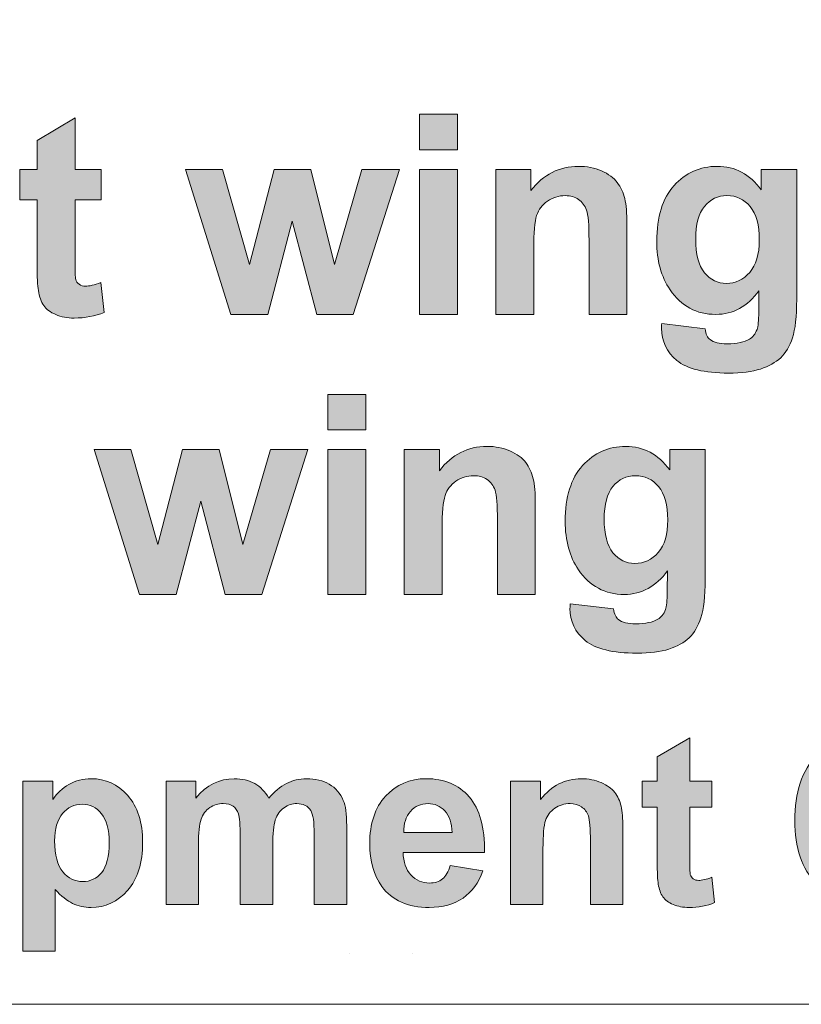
# Model space of a CAD drawing. Header units: millimetres. Extents: x 7 to 595, y -296 to -6.
# Tile 14 of 131: x 38 to 52, y -152 to -134. Entities that reach past the tile are written whole.
import ezdxf

# ---------------------------------------------------------------- set-up
doc = ezdxf.new("R2010")
doc.units = ezdxf.units.MM
doc.header["$MEASUREMENT"] = 0
doc.layers.add('Layer 1', color=7, linetype='Continuous', lineweight=0)

# ---------------------------------------------------------------- blocks, each defined once
blk = doc.blocks.new('Block_8')
at = {"layer": 'Layer 1', "true_color": 0x2c2a29, "transparency": 33554687}
h = blk.add_hatch(color=250, dxfattribs=at)
edge = h.paths.add_edge_path()
edge.add_spline(control_points=[(54.099, -149.107), (54.099, -149.107), (54.691, -149.289), (54.691, -149.289), (54.6, -149.623), (54.449, -149.87), (54.237, -150.033), (54.025, -150.194), (53.757, -150.275), (53.432, -150.275), (53.029, -150.275), (52.698, -150.138), (52.438, -149.863), (52.18, -149.587), (52.05, -149.211), (52.05, -148.734), (52.05, -148.229), (52.18, -147.837), (52.441, -147.558), (52.701, -147.278), (53.044, -147.138), (53.469, -147.138), (53.84, -147.138), (54.141, -147.249), (54.372, -147.468), (54.511, -147.598), (54.614, -147.784), (54.683, -148.027), (54.683, -148.027), (54.077, -148.171), (54.077, -148.171), (54.041, -148.015), (53.967, -147.891), (53.853, -147.8), (53.739, -147.709), (53.601, -147.663), (53.438, -147.663), (53.213, -147.663), (53.03, -147.744), (52.891, -147.905), (52.75, -148.066), (52.68, -148.327), (52.68, -148.689), (52.68, -149.071), (52.75, -149.344), (52.887, -149.506), (53.025, -149.669), (53.205, -149.75), (53.426, -149.75), (53.589, -149.75), (53.729, -149.699), (53.846, -149.595), (53.963, -149.491), (54.048, -149.329), (54.099, -149.107)], knot_values=[0, 0, 0, 0, 1, 1, 1, 2, 2, 2, 3, 3, 3, 4, 4, 4, 5, 5, 5, 6, 6, 6, 7, 7, 7, 8, 8, 8, 9, 9, 9, 10, 10, 10, 11, 11, 11, 12, 12, 12, 13, 13, 13, 14, 14, 14, 15, 15, 15, 16, 16, 16, 17, 17, 17, 18, 18, 18, 18], degree=3, periodic=0)
h = blk.add_hatch(color=250, dxfattribs=at)
edge = h.paths.add_edge_path()
edge.add_spline(control_points=[(50.573, -148.027), (50.573, -148.027), (50.573, -148.489), (50.573, -148.489), (50.573, -148.489), (50.175, -148.489), (50.175, -148.489), (50.175, -148.489), (50.175, -149.379), (50.175, -149.379), (50.175, -149.559), (50.179, -149.664), (50.186, -149.694), (50.194, -149.724), (50.211, -149.748), (50.239, -149.768), (50.265, -149.787), (50.298, -149.797), (50.337, -149.797), (50.391, -149.797), (50.469, -149.779), (50.571, -149.741), (50.571, -149.741), (50.62, -150.193), (50.62, -150.193), (50.485, -150.251), (50.332, -150.28), (50.162, -150.28), (50.057, -150.28), (49.963, -150.262), (49.879, -150.227), (49.795, -150.191), (49.734, -150.146), (49.695, -150.09), (49.656, -150.033), (49.629, -149.958), (49.613, -149.862), (49.601, -149.794), (49.595, -149.657), (49.595, -149.451), (49.595, -149.451), (49.595, -148.489), (49.595, -148.489), (49.595, -148.489), (49.328, -148.489), (49.328, -148.489), (49.328, -148.489), (49.328, -148.027), (49.328, -148.027), (49.328, -148.027), (49.595, -148.027), (49.595, -148.027), (49.595, -148.027), (49.595, -147.591), (49.595, -147.591), (49.595, -147.591), (50.175, -147.249), (50.175, -147.249), (50.175, -147.249), (50.175, -148.027), (50.175, -148.027), (50.175, -148.027), (50.573, -148.027), (50.573, -148.027)], knot_values=[0, 0, 0, 0, 1, 1, 1, 2, 2, 2, 3, 3, 3, 4, 4, 4, 5, 5, 5, 6, 6, 6, 7, 7, 7, 8, 8, 8, 9, 9, 9, 10, 10, 10, 11, 11, 11, 12, 12, 12, 13, 13, 13, 14, 14, 14, 15, 15, 15, 16, 16, 16, 17, 17, 17, 18, 18, 18, 19, 19, 19, 20, 20, 20, 21, 21, 21, 21], degree=3, periodic=0)
h = blk.add_hatch(color=250, dxfattribs=at)
edge = h.paths.add_edge_path()
edge.add_spline(control_points=[(38.834, -149.092), (38.834, -149.34), (38.883, -149.523), (38.981, -149.641), (39.078, -149.759), (39.197, -149.818), (39.337, -149.818), (39.472, -149.818), (39.584, -149.764), (39.674, -149.655), (39.763, -149.547), (39.808, -149.369), (39.808, -149.121), (39.808, -148.89), (39.762, -148.718), (39.669, -148.606), (39.578, -148.494), (39.463, -148.438), (39.327, -148.438), (39.185, -148.438), (39.068, -148.493), (38.975, -148.603), (38.881, -148.713), (38.834, -148.876), (38.834, -149.092)], knot_values=[0, 0, 0, 0, 1, 1, 1, 2, 2, 2, 3, 3, 3, 4, 4, 4, 5, 5, 5, 6, 6, 6, 7, 7, 7, 8, 8, 8, 8], degree=3, periodic=0)
edge = h.paths.add_edge_path()
edge.add_spline(control_points=[(38.263, -148.027), (38.263, -148.027), (38.804, -148.027), (38.804, -148.027), (38.804, -148.027), (38.804, -148.35), (38.804, -148.35), (38.875, -148.24), (38.97, -148.151), (39.09, -148.083), (39.209, -148.015), (39.343, -147.981), (39.489, -147.981), (39.744, -147.981), (39.96, -148.081), (40.138, -148.281), (40.316, -148.481), (40.405, -148.761), (40.405, -149.118), (40.405, -149.485), (40.315, -149.77), (40.136, -149.974), (39.957, -150.178), (39.739, -150.28), (39.484, -150.28), (39.363, -150.28), (39.253, -150.256), (39.154, -150.207), (39.056, -150.159), (38.951, -150.076), (38.843, -149.959), (38.843, -149.959), (38.843, -151.059), (38.843, -151.059), (38.843, -151.059), (38.263, -151.059), (38.263, -151.059), (38.263, -151.059), (38.263, -148.027), (38.263, -148.027), (38.263, -148.027), (38.263, -148.027), (38.263, -148.027)], knot_values=[0, 0, 0, 0, 1, 1, 1, 2, 2, 2, 3, 3, 3, 4, 4, 4, 5, 5, 5, 6, 6, 6, 7, 7, 7, 8, 8, 8, 9, 9, 9, 10, 10, 10, 11, 11, 11, 12, 12, 12, 13, 13, 13, 14, 14, 14, 14], degree=3, periodic=0)
h = blk.add_hatch(color=250, dxfattribs=at)
edge = h.paths.add_edge_path()
edge.add_spline(control_points=[(40.823, -148.027), (40.823, -148.027), (41.356, -148.027), (41.356, -148.027), (41.356, -148.027), (41.356, -148.327), (41.356, -148.327), (41.548, -148.097), (41.776, -147.981), (42.04, -147.981), (42.18, -147.981), (42.303, -148.01), (42.406, -148.068), (42.509, -148.126), (42.594, -148.213), (42.66, -148.33), (42.756, -148.213), (42.861, -148.126), (42.972, -148.068), (43.084, -148.01), (43.203, -147.981), (43.33, -147.981), (43.491, -147.981), (43.627, -148.013), (43.739, -148.079), (43.851, -148.145), (43.934, -148.241), (43.989, -148.368), (44.029, -148.461), (44.049, -148.612), (44.049, -148.822), (44.049, -148.822), (44.049, -150.225), (44.049, -150.225), (44.049, -150.225), (43.469, -150.225), (43.469, -150.225), (43.469, -150.225), (43.469, -148.971), (43.469, -148.971), (43.469, -148.753), (43.449, -148.612), (43.409, -148.55), (43.355, -148.467), (43.272, -148.425), (43.161, -148.425), (43.079, -148.425), (43.002, -148.45), (42.93, -148.499), (42.859, -148.55), (42.807, -148.622), (42.775, -148.717), (42.744, -148.813), (42.728, -148.964), (42.728, -149.171), (42.728, -149.171), (42.728, -150.225), (42.728, -150.225), (42.728, -150.225), (42.148, -150.225), (42.148, -150.225), (42.148, -150.225), (42.148, -149.022), (42.148, -149.022), (42.148, -148.809), (42.137, -148.671), (42.117, -148.61), (42.097, -148.547), (42.065, -148.501), (42.021, -148.471), (41.978, -148.44), (41.919, -148.425), (41.845, -148.425), (41.755, -148.425), (41.675, -148.449), (41.603, -148.497), (41.531, -148.546), (41.481, -148.615), (41.45, -148.706), (41.418, -148.797), (41.403, -148.948), (41.403, -149.158), (41.403, -149.158), (41.403, -150.225), (41.403, -150.225), (41.403, -150.225), (40.823, -150.225), (40.823, -150.225), (40.823, -150.225), (40.823, -148.027), (40.823, -148.027)], knot_values=[0, 0, 0, 0, 1, 1, 1, 2, 2, 2, 3, 3, 3, 4, 4, 4, 5, 5, 5, 6, 6, 6, 7, 7, 7, 8, 8, 8, 9, 9, 9, 10, 10, 10, 11, 11, 11, 12, 12, 12, 13, 13, 13, 14, 14, 14, 15, 15, 15, 16, 16, 16, 17, 17, 17, 18, 18, 18, 19, 19, 19, 20, 20, 20, 21, 21, 21, 22, 22, 22, 23, 23, 23, 24, 24, 24, 25, 25, 25, 26, 26, 26, 27, 27, 27, 28, 28, 28, 29, 29, 29, 30, 30, 30, 30], degree=3, periodic=0)
h = blk.add_hatch(color=250, dxfattribs=at)
edge = h.paths.add_edge_path()
edge.add_spline(control_points=[(45.933, -148.942), (45.929, -148.773), (45.886, -148.645), (45.803, -148.557), (45.721, -148.469), (45.621, -148.425), (45.502, -148.425), (45.376, -148.425), (45.271, -148.472), (45.189, -148.564), (45.106, -148.657), (45.066, -148.783), (45.068, -148.942), (45.068, -148.942), (45.933, -148.942), (45.933, -148.942)], knot_values=[0, 0, 0, 0, 1, 1, 1, 2, 2, 2, 3, 3, 3, 4, 4, 4, 5, 5, 5, 5], degree=3, periodic=0)
edge = h.paths.add_edge_path()
edge.add_spline(control_points=[(45.899, -149.53), (45.899, -149.53), (46.479, -149.628), (46.479, -149.628), (46.405, -149.84), (46.287, -150.002), (46.127, -150.113), (45.966, -150.224), (45.765, -150.28), (45.525, -150.28), (45.143, -150.28), (44.86, -150.155), (44.677, -149.905), (44.533, -149.705), (44.46, -149.452), (44.46, -149.146), (44.46, -148.782), (44.555, -148.497), (44.745, -148.291), (44.935, -148.084), (45.176, -147.981), (45.466, -147.981), (45.792, -147.981), (46.05, -148.089), (46.239, -148.305), (46.427, -148.521), (46.517, -148.852), (46.509, -149.297), (46.509, -149.297), (45.057, -149.297), (45.057, -149.297), (45.061, -149.47), (45.108, -149.604), (45.197, -149.7), (45.286, -149.796), (45.398, -149.844), (45.53, -149.844), (45.621, -149.844), (45.698, -149.819), (45.759, -149.769), (45.821, -149.72), (45.868, -149.64), (45.899, -149.53), (45.899, -149.53), (45.899, -149.53), (45.899, -149.53)], knot_values=[0, 0, 0, 0, 1, 1, 1, 2, 2, 2, 3, 3, 3, 4, 4, 4, 5, 5, 5, 6, 6, 6, 7, 7, 7, 8, 8, 8, 9, 9, 9, 10, 10, 10, 11, 11, 11, 12, 12, 12, 13, 13, 13, 14, 14, 14, 15, 15, 15, 15], degree=3, periodic=0)
h = blk.add_hatch(color=250, dxfattribs=at)
edge = h.paths.add_edge_path()
edge.add_spline(control_points=[(48.982, -150.225), (48.982, -150.225), (48.402, -150.225), (48.402, -150.225), (48.402, -150.225), (48.402, -149.105), (48.402, -149.105), (48.402, -148.868), (48.389, -148.715), (48.365, -148.646), (48.339, -148.576), (48.299, -148.522), (48.243, -148.483), (48.186, -148.444), (48.118, -148.425), (48.039, -148.425), (47.938, -148.425), (47.847, -148.453), (47.766, -148.508), (47.685, -148.563), (47.63, -148.636), (47.6, -148.727), (47.57, -148.818), (47.555, -148.986), (47.555, -149.231), (47.555, -149.231), (47.555, -150.225), (47.555, -150.225), (47.555, -150.225), (46.975, -150.225), (46.975, -150.225), (46.975, -150.225), (46.975, -148.027), (46.975, -148.027), (46.975, -148.027), (47.513, -148.027), (47.513, -148.027), (47.513, -148.027), (47.513, -148.35), (47.513, -148.35), (47.706, -148.104), (47.948, -147.981), (48.24, -147.981), (48.369, -147.981), (48.487, -148.004), (48.593, -148.05), (48.7, -148.097), (48.781, -148.155), (48.835, -148.226), (48.89, -148.298), (48.928, -148.38), (48.95, -148.471), (48.971, -148.562), (48.982, -148.691), (48.982, -148.861), (48.982, -148.861), (48.982, -150.225), (48.982, -150.225)], knot_values=[0, 0, 0, 0, 1, 1, 1, 2, 2, 2, 3, 3, 3, 4, 4, 4, 5, 5, 5, 6, 6, 6, 7, 7, 7, 8, 8, 8, 9, 9, 9, 10, 10, 10, 11, 11, 11, 12, 12, 12, 13, 13, 13, 14, 14, 14, 15, 15, 15, 16, 16, 16, 17, 17, 17, 18, 18, 18, 19, 19, 19, 19], degree=3, periodic=0)
at = {"layer": 'Layer 1', "color": 242, "lineweight": 9, "true_color": 0xe32227}
for p, q in [((44.098, -151.098), (44.098, -151.098)), ((45.228, -151.098), (45.228, -151.098))]:
    blk.add_line(p, q, dxfattribs=at)
at = {"layer": 'Layer 1'}
for points, knots in [([(54.099, -149.107), (54.099, -149.107), (54.691, -149.289), (54.691, -149.289), (54.6, -149.623), (54.449, -149.87), (54.237, -150.033), (54.025, -150.194), (53.757, -150.275), (53.432, -150.275), (53.029, -150.275), (52.698, -150.138), (52.438, -149.863), (52.18, -149.587), (52.05, -149.211), (52.05, -148.734), (52.05, -148.229), (52.18, -147.837), (52.441, -147.558), (52.701, -147.278), (53.044, -147.138), (53.469, -147.138), (53.84, -147.138), (54.141, -147.249), (54.372, -147.468), (54.511, -147.598), (54.614, -147.784), (54.683, -148.027), (54.683, -148.027), (54.077, -148.171), (54.077, -148.171), (54.041, -148.015), (53.967, -147.891), (53.853, -147.8), (53.739, -147.709), (53.601, -147.663), (53.438, -147.663), (53.213, -147.663), (53.03, -147.744), (52.891, -147.905), (52.75, -148.066), (52.68, -148.327), (52.68, -148.689), (52.68, -149.071), (52.75, -149.344), (52.887, -149.506), (53.025, -149.669), (53.205, -149.75), (53.426, -149.75), (53.589, -149.75), (53.729, -149.699), (53.846, -149.595), (53.963, -149.491), (54.048, -149.329), (54.099, -149.107)], [0, 0, 0, 0, 1, 1, 1, 2, 2, 2, 3, 3, 3, 4, 4, 4, 5, 5, 5, 6, 6, 6, 7, 7, 7, 8, 8, 8, 9, 9, 9, 10, 10, 10, 11, 11, 11, 12, 12, 12, 13, 13, 13, 14, 14, 14, 15, 15, 15, 16, 16, 16, 17, 17, 17, 18, 18, 18, 18]), ([(50.573, -148.027), (50.573, -148.027), (50.573, -148.489), (50.573, -148.489), (50.573, -148.489), (50.175, -148.489), (50.175, -148.489), (50.175, -148.489), (50.175, -149.379), (50.175, -149.379), (50.175, -149.559), (50.179, -149.664), (50.186, -149.694), (50.194, -149.724), (50.211, -149.748), (50.239, -149.768), (50.265, -149.787), (50.298, -149.797), (50.337, -149.797), (50.391, -149.797), (50.469, -149.779), (50.571, -149.741), (50.571, -149.741), (50.62, -150.193), (50.62, -150.193), (50.485, -150.251), (50.332, -150.28), (50.162, -150.28), (50.057, -150.28), (49.963, -150.262), (49.879, -150.227), (49.795, -150.191), (49.734, -150.146), (49.695, -150.09), (49.656, -150.033), (49.629, -149.958), (49.613, -149.862), (49.601, -149.794), (49.595, -149.657), (49.595, -149.451), (49.595, -149.451), (49.595, -148.489), (49.595, -148.489), (49.595, -148.489), (49.328, -148.489), (49.328, -148.489), (49.328, -148.489), (49.328, -148.027), (49.328, -148.027), (49.328, -148.027), (49.595, -148.027), (49.595, -148.027), (49.595, -148.027), (49.595, -147.591), (49.595, -147.591), (49.595, -147.591), (50.175, -147.249), (50.175, -147.249), (50.175, -147.249), (50.175, -148.027), (50.175, -148.027), (50.175, -148.027), (50.573, -148.027), (50.573, -148.027)], [0, 0, 0, 0, 1, 1, 1, 2, 2, 2, 3, 3, 3, 4, 4, 4, 5, 5, 5, 6, 6, 6, 7, 7, 7, 8, 8, 8, 9, 9, 9, 10, 10, 10, 11, 11, 11, 12, 12, 12, 13, 13, 13, 14, 14, 14, 15, 15, 15, 16, 16, 16, 17, 17, 17, 18, 18, 18, 19, 19, 19, 20, 20, 20, 21, 21, 21, 21]), ([(38.263, -148.027), (38.263, -148.027), (38.804, -148.027), (38.804, -148.027), (38.804, -148.027), (38.804, -148.35), (38.804, -148.35), (38.875, -148.24), (38.97, -148.151), (39.09, -148.083), (39.209, -148.015), (39.343, -147.981), (39.489, -147.981), (39.744, -147.981), (39.96, -148.081), (40.138, -148.281), (40.316, -148.481), (40.405, -148.761), (40.405, -149.118), (40.405, -149.485), (40.315, -149.77), (40.136, -149.974), (39.957, -150.178), (39.739, -150.28), (39.484, -150.28), (39.363, -150.28), (39.253, -150.256), (39.154, -150.207), (39.056, -150.159), (38.951, -150.076), (38.843, -149.959), (38.843, -149.959), (38.843, -151.059), (38.843, -151.059), (38.843, -151.059), (38.263, -151.059), (38.263, -151.059), (38.263, -151.059), (38.263, -148.027), (38.263, -148.027), (38.263, -148.027), (38.263, -148.027), (38.263, -148.027)], [0, 0, 0, 0, 1, 1, 1, 2, 2, 2, 3, 3, 3, 4, 4, 4, 5, 5, 5, 6, 6, 6, 7, 7, 7, 8, 8, 8, 9, 9, 9, 10, 10, 10, 11, 11, 11, 12, 12, 12, 13, 13, 13, 14, 14, 14, 14]), ([(40.823, -148.027), (40.823, -148.027), (41.356, -148.027), (41.356, -148.027), (41.356, -148.027), (41.356, -148.327), (41.356, -148.327), (41.548, -148.097), (41.776, -147.981), (42.04, -147.981), (42.18, -147.981), (42.303, -148.01), (42.406, -148.068), (42.509, -148.126), (42.594, -148.213), (42.66, -148.33), (42.756, -148.213), (42.861, -148.126), (42.972, -148.068), (43.084, -148.01), (43.203, -147.981), (43.33, -147.981), (43.491, -147.981), (43.627, -148.013), (43.739, -148.079), (43.851, -148.145), (43.934, -148.241), (43.989, -148.368), (44.029, -148.461), (44.049, -148.612), (44.049, -148.822), (44.049, -148.822), (44.049, -150.225), (44.049, -150.225), (44.049, -150.225), (43.469, -150.225), (43.469, -150.225), (43.469, -150.225), (43.469, -148.971), (43.469, -148.971), (43.469, -148.753), (43.449, -148.612), (43.409, -148.55), (43.355, -148.467), (43.272, -148.425), (43.161, -148.425), (43.079, -148.425), (43.002, -148.45), (42.93, -148.499), (42.859, -148.55), (42.807, -148.622), (42.775, -148.717), (42.744, -148.813), (42.728, -148.964), (42.728, -149.171), (42.728, -149.171), (42.728, -150.225), (42.728, -150.225), (42.728, -150.225), (42.148, -150.225), (42.148, -150.225), (42.148, -150.225), (42.148, -149.022), (42.148, -149.022), (42.148, -148.809), (42.137, -148.671), (42.117, -148.61), (42.097, -148.547), (42.065, -148.501), (42.021, -148.471), (41.978, -148.44), (41.919, -148.425), (41.845, -148.425), (41.755, -148.425), (41.675, -148.449), (41.603, -148.497), (41.531, -148.546), (41.481, -148.615), (41.45, -148.706), (41.418, -148.797), (41.403, -148.948), (41.403, -149.158), (41.403, -149.158), (41.403, -150.225), (41.403, -150.225), (41.403, -150.225), (40.823, -150.225), (40.823, -150.225), (40.823, -150.225), (40.823, -148.027), (40.823, -148.027)], [0, 0, 0, 0, 1, 1, 1, 2, 2, 2, 3, 3, 3, 4, 4, 4, 5, 5, 5, 6, 6, 6, 7, 7, 7, 8, 8, 8, 9, 9, 9, 10, 10, 10, 11, 11, 11, 12, 12, 12, 13, 13, 13, 14, 14, 14, 15, 15, 15, 16, 16, 16, 17, 17, 17, 18, 18, 18, 19, 19, 19, 20, 20, 20, 21, 21, 21, 22, 22, 22, 23, 23, 23, 24, 24, 24, 25, 25, 25, 26, 26, 26, 27, 27, 27, 28, 28, 28, 29, 29, 29, 30, 30, 30, 30]), ([(45.899, -149.53), (45.899, -149.53), (46.479, -149.628), (46.479, -149.628), (46.405, -149.84), (46.287, -150.002), (46.127, -150.113), (45.966, -150.224), (45.765, -150.28), (45.525, -150.28), (45.143, -150.28), (44.86, -150.155), (44.677, -149.905), (44.533, -149.705), (44.46, -149.452), (44.46, -149.146), (44.46, -148.782), (44.555, -148.497), (44.745, -148.291), (44.935, -148.084), (45.176, -147.981), (45.466, -147.981), (45.792, -147.981), (46.05, -148.089), (46.239, -148.305), (46.427, -148.521), (46.517, -148.852), (46.509, -149.297), (46.509, -149.297), (45.057, -149.297), (45.057, -149.297), (45.061, -149.47), (45.108, -149.604), (45.197, -149.7), (45.286, -149.796), (45.398, -149.844), (45.53, -149.844), (45.621, -149.844), (45.698, -149.819), (45.759, -149.769), (45.821, -149.72), (45.868, -149.64), (45.899, -149.53), (45.899, -149.53), (45.899, -149.53), (45.899, -149.53)], [0, 0, 0, 0, 1, 1, 1, 2, 2, 2, 3, 3, 3, 4, 4, 4, 5, 5, 5, 6, 6, 6, 7, 7, 7, 8, 8, 8, 9, 9, 9, 10, 10, 10, 11, 11, 11, 12, 12, 12, 13, 13, 13, 14, 14, 14, 15, 15, 15, 15]), ([(48.982, -150.225), (48.982, -150.225), (48.402, -150.225), (48.402, -150.225), (48.402, -150.225), (48.402, -149.105), (48.402, -149.105), (48.402, -148.868), (48.389, -148.715), (48.365, -148.646), (48.339, -148.576), (48.299, -148.522), (48.243, -148.483), (48.186, -148.444), (48.118, -148.425), (48.039, -148.425), (47.938, -148.425), (47.847, -148.453), (47.766, -148.508), (47.685, -148.563), (47.63, -148.636), (47.6, -148.727), (47.57, -148.818), (47.555, -148.986), (47.555, -149.231), (47.555, -149.231), (47.555, -150.225), (47.555, -150.225), (47.555, -150.225), (46.975, -150.225), (46.975, -150.225), (46.975, -150.225), (46.975, -148.027), (46.975, -148.027), (46.975, -148.027), (47.513, -148.027), (47.513, -148.027), (47.513, -148.027), (47.513, -148.35), (47.513, -148.35), (47.706, -148.104), (47.948, -147.981), (48.24, -147.981), (48.369, -147.981), (48.487, -148.004), (48.593, -148.05), (48.7, -148.097), (48.781, -148.155), (48.835, -148.226), (48.89, -148.298), (48.928, -148.38), (48.95, -148.471), (48.971, -148.562), (48.982, -148.691), (48.982, -148.861), (48.982, -148.861), (48.982, -150.225), (48.982, -150.225)], [0, 0, 0, 0, 1, 1, 1, 2, 2, 2, 3, 3, 3, 4, 4, 4, 5, 5, 5, 6, 6, 6, 7, 7, 7, 8, 8, 8, 9, 9, 9, 10, 10, 10, 11, 11, 11, 12, 12, 12, 13, 13, 13, 14, 14, 14, 15, 15, 15, 16, 16, 16, 17, 17, 17, 18, 18, 18, 19, 19, 19, 19]), ([(38.834, -149.092), (38.834, -149.34), (38.883, -149.523), (38.981, -149.641), (39.078, -149.759), (39.197, -149.818), (39.337, -149.818), (39.472, -149.818), (39.584, -149.764), (39.674, -149.655), (39.763, -149.547), (39.808, -149.369), (39.808, -149.121), (39.808, -148.89), (39.762, -148.718), (39.669, -148.606), (39.578, -148.494), (39.463, -148.438), (39.327, -148.438), (39.185, -148.438), (39.068, -148.493), (38.975, -148.603), (38.881, -148.713), (38.834, -148.876), (38.834, -149.092)], [0, 0, 0, 0, 1, 1, 1, 2, 2, 2, 3, 3, 3, 4, 4, 4, 5, 5, 5, 6, 6, 6, 7, 7, 7, 8, 8, 8, 8]), ([(45.933, -148.942), (45.929, -148.773), (45.886, -148.645), (45.803, -148.557), (45.721, -148.469), (45.621, -148.425), (45.502, -148.425), (45.376, -148.425), (45.271, -148.472), (45.189, -148.564), (45.106, -148.657), (45.066, -148.783), (45.068, -148.942), (45.068, -148.942), (45.933, -148.942), (45.933, -148.942)], [0, 0, 0, 0, 1, 1, 1, 2, 2, 2, 3, 3, 3, 4, 4, 4, 5, 5, 5, 5])]:
    blk.add_open_spline(points, degree=3, knots=knots, dxfattribs=at)
blk = doc.blocks.new('Block_7')
at = {"layer": 'Layer 1', "true_color": 0x2c2a29, "transparency": 33554687}
h = blk.add_hatch(color=250, dxfattribs=at)
edge = h.paths.add_edge_path()
edge.add_spline(control_points=[(39.662, -137.101), (39.662, -137.101), (39.662, -137.645), (39.662, -137.645), (39.662, -137.645), (39.198, -137.645), (39.198, -137.645), (39.198, -137.645), (39.198, -138.694), (39.198, -138.694), (39.198, -138.907), (39.202, -139.031), (39.211, -139.066), (39.22, -139.101), (39.24, -139.13), (39.272, -139.153), (39.303, -139.175), (39.341, -139.187), (39.386, -139.187), (39.45, -139.187), (39.54, -139.165), (39.66, -139.121), (39.66, -139.121), (39.716, -139.654), (39.716, -139.654), (39.559, -139.722), (39.382, -139.756), (39.182, -139.756), (39.061, -139.756), (38.951, -139.735), (38.853, -139.693), (38.755, -139.652), (38.684, -139.598), (38.638, -139.532), (38.592, -139.466), (38.561, -139.377), (38.543, -139.264), (38.529, -139.184), (38.521, -139.022), (38.521, -138.779), (38.521, -138.779), (38.521, -137.645), (38.521, -137.645), (38.521, -137.645), (38.21, -137.645), (38.21, -137.645), (38.21, -137.645), (38.21, -137.101), (38.21, -137.101), (38.21, -137.101), (38.521, -137.101), (38.521, -137.101), (38.521, -137.101), (38.521, -136.587), (38.521, -136.587), (38.521, -136.587), (39.198, -136.183), (39.198, -136.183), (39.198, -136.183), (39.198, -137.101), (39.198, -137.101), (39.198, -137.101), (39.662, -137.101), (39.662, -137.101)], knot_values=[0, 0, 0, 0, 1, 1, 1, 2, 2, 2, 3, 3, 3, 4, 4, 4, 5, 5, 5, 6, 6, 6, 7, 7, 7, 8, 8, 8, 9, 9, 9, 10, 10, 10, 11, 11, 11, 12, 12, 12, 13, 13, 13, 14, 14, 14, 15, 15, 15, 16, 16, 16, 17, 17, 17, 18, 18, 18, 19, 19, 19, 20, 20, 20, 21, 21, 21, 21], degree=3, periodic=0)
h = blk.add_hatch(color=250, dxfattribs=at)
edge = h.paths.add_edge_path()
edge.add_spline(control_points=[(45.35, -139.691), (45.35, -139.691), (45.35, -137.101), (45.35, -137.101), (45.35, -137.101), (46.027, -137.101), (46.027, -137.101), (46.027, -137.101), (46.027, -139.691), (46.027, -139.691), (46.027, -139.691), (45.35, -139.691), (45.35, -139.691)], knot_values=[0, 0, 0, 0, 1, 1, 1, 2, 2, 2, 3, 3, 3, 4, 4, 4, 4], degree=3, periodic=0)
edge = h.paths.add_edge_path()
edge.add_spline(control_points=[(45.35, -136.752), (45.35, -136.752), (45.35, -136.118), (45.35, -136.118), (45.35, -136.118), (46.027, -136.118), (46.027, -136.118), (46.027, -136.118), (46.027, -136.752), (46.027, -136.752), (46.027, -136.752), (45.35, -136.752), (45.35, -136.752), (45.35, -136.752), (45.35, -136.752), (45.35, -136.752)], knot_values=[0, 0, 0, 0, 1, 1, 1, 2, 2, 2, 3, 3, 3, 4, 4, 4, 5, 5, 5, 5], degree=3, periodic=0)
for points in [[(41.983, -139.691), (41.173, -137.101), (41.831, -137.101), (42.311, -138.799), (42.753, -137.101), (43.407, -137.101), (43.832, -138.799), (44.322, -137.101), (44.99, -137.101), (44.167, -139.691), (43.517, -139.691), (43.076, -138.025), (42.642, -139.691)], [(40.348, -144.691), (39.538, -142.101), (40.196, -142.101), (40.676, -143.799), (41.118, -142.101), (41.772, -142.101), (42.197, -143.799), (42.687, -142.101), (43.355, -142.101), (42.532, -144.691), (41.882, -144.691), (41.442, -143.025), (41.007, -144.691)]]:
    blk.add_hatch(color=250, dxfattribs=at).paths.add_polyline_path(points)
h = blk.add_hatch(color=250, dxfattribs=at)
edge = h.paths.add_edge_path()
edge.add_spline(control_points=[(49.053, -139.691), (49.053, -139.691), (48.377, -139.691), (48.377, -139.691), (48.377, -139.691), (48.377, -138.371), (48.377, -138.371), (48.377, -138.092), (48.362, -137.911), (48.333, -137.83), (48.303, -137.748), (48.256, -137.684), (48.191, -137.639), (48.125, -137.593), (48.046, -137.57), (47.953, -137.57), (47.835, -137.57), (47.729, -137.603), (47.635, -137.668), (47.54, -137.733), (47.476, -137.819), (47.441, -137.925), (47.406, -138.033), (47.389, -138.231), (47.389, -138.52), (47.389, -138.52), (47.389, -139.691), (47.389, -139.691), (47.389, -139.691), (46.712, -139.691), (46.712, -139.691), (46.712, -139.691), (46.712, -137.101), (46.712, -137.101), (46.712, -137.101), (47.339, -137.101), (47.339, -137.101), (47.339, -137.101), (47.339, -137.481), (47.339, -137.481), (47.564, -137.191), (47.846, -137.047), (48.188, -137.047), (48.338, -137.047), (48.475, -137.074), (48.6, -137.128), (48.725, -137.183), (48.819, -137.252), (48.882, -137.336), (48.946, -137.421), (48.991, -137.516), (49.015, -137.624), (49.041, -137.731), (49.053, -137.884), (49.053, -138.083), (49.053, -138.083), (49.053, -139.691), (49.053, -139.691)], knot_values=[0, 0, 0, 0, 1, 1, 1, 2, 2, 2, 3, 3, 3, 4, 4, 4, 5, 5, 5, 6, 6, 6, 7, 7, 7, 8, 8, 8, 9, 9, 9, 10, 10, 10, 11, 11, 11, 12, 12, 12, 13, 13, 13, 14, 14, 14, 15, 15, 15, 16, 16, 16, 17, 17, 17, 18, 18, 18, 19, 19, 19, 19], degree=3, periodic=0)
h = blk.add_hatch(color=250, dxfattribs=at)
edge = h.paths.add_edge_path()
edge.add_spline(control_points=[(50.282, -138.344), (50.282, -138.618), (50.335, -138.819), (50.439, -138.946), (50.545, -139.073), (50.675, -139.137), (50.829, -139.137), (50.993, -139.137), (51.133, -139.071), (51.247, -138.941), (51.361, -138.81), (51.418, -138.617), (51.418, -138.361), (51.418, -138.093), (51.364, -137.895), (51.254, -137.765), (51.146, -137.635), (51.007, -137.57), (50.84, -137.57), (50.678, -137.57), (50.545, -137.634), (50.439, -137.762), (50.335, -137.889), (50.282, -138.083), (50.282, -138.344)], knot_values=[0, 0, 0, 0, 1, 1, 1, 2, 2, 2, 3, 3, 3, 4, 4, 4, 5, 5, 5, 6, 6, 6, 7, 7, 7, 8, 8, 8, 8], degree=3, periodic=0)
edge = h.paths.add_edge_path()
edge.add_spline(control_points=[(49.675, -139.856), (49.675, -139.856), (50.45, -139.95), (50.45, -139.95), (50.463, -140.043), (50.493, -140.106), (50.539, -140.141), (50.604, -140.19), (50.705, -140.215), (50.843, -140.215), (51.02, -140.215), (51.153, -140.188), (51.242, -140.134), (51.301, -140.098), (51.346, -140.041), (51.377, -139.961), (51.397, -139.905), (51.408, -139.799), (51.408, -139.647), (51.408, -139.647), (51.411, -139.269), (51.411, -139.269), (51.207, -139.55), (50.95, -139.691), (50.641, -139.691), (50.297, -139.691), (50.024, -139.544), (49.823, -139.25), (49.665, -139.018), (49.586, -138.729), (49.586, -138.384), (49.586, -137.95), (49.689, -137.619), (49.896, -137.39), (50.103, -137.161), (50.36, -137.047), (50.668, -137.047), (50.985, -137.047), (51.247, -137.187), (51.453, -137.468), (51.453, -137.468), (51.453, -137.101), (51.453, -137.101), (51.453, -137.101), (52.085, -137.101), (52.085, -137.101), (52.085, -137.101), (52.085, -139.423), (52.085, -139.423), (52.085, -139.728), (52.06, -139.957), (52.01, -140.108), (51.96, -140.259), (51.891, -140.377), (51.8, -140.464), (51.71, -140.549), (51.59, -140.617), (51.439, -140.666), (51.289, -140.715), (51.099, -140.739), (50.869, -140.739), (50.434, -140.739), (50.127, -140.663), (49.945, -140.513), (49.763, -140.361), (49.672, -140.171), (49.672, -139.939), (49.672, -139.916), (49.673, -139.888), (49.675, -139.856), (49.675, -139.856), (49.675, -139.856), (49.675, -139.856)], knot_values=[0, 0, 0, 0, 1, 1, 1, 2, 2, 2, 3, 3, 3, 4, 4, 4, 5, 5, 5, 6, 6, 6, 7, 7, 7, 8, 8, 8, 9, 9, 9, 10, 10, 10, 11, 11, 11, 12, 12, 12, 13, 13, 13, 14, 14, 14, 15, 15, 15, 16, 16, 16, 17, 17, 17, 18, 18, 18, 19, 19, 19, 20, 20, 20, 21, 21, 21, 22, 22, 22, 23, 23, 23, 24, 24, 24, 24], degree=3, periodic=0)
h = blk.add_hatch(color=250, dxfattribs=at)
edge = h.paths.add_edge_path()
edge.add_spline(control_points=[(43.715, -144.691), (43.715, -144.691), (43.715, -142.101), (43.715, -142.101), (43.715, -142.101), (44.392, -142.101), (44.392, -142.101), (44.392, -142.101), (44.392, -144.691), (44.392, -144.691), (44.392, -144.691), (43.715, -144.691), (43.715, -144.691)], knot_values=[0, 0, 0, 0, 1, 1, 1, 2, 2, 2, 3, 3, 3, 4, 4, 4, 4], degree=3, periodic=0)
edge = h.paths.add_edge_path()
edge.add_spline(control_points=[(43.715, -141.752), (43.715, -141.752), (43.715, -141.118), (43.715, -141.118), (43.715, -141.118), (44.392, -141.118), (44.392, -141.118), (44.392, -141.118), (44.392, -141.752), (44.392, -141.752), (44.392, -141.752), (43.715, -141.752), (43.715, -141.752), (43.715, -141.752), (43.715, -141.752), (43.715, -141.752)], knot_values=[0, 0, 0, 0, 1, 1, 1, 2, 2, 2, 3, 3, 3, 4, 4, 4, 5, 5, 5, 5], degree=3, periodic=0)
h = blk.add_hatch(color=250, dxfattribs=at)
edge = h.paths.add_edge_path()
edge.add_spline(control_points=[(47.418, -144.691), (47.418, -144.691), (46.742, -144.691), (46.742, -144.691), (46.742, -144.691), (46.742, -143.371), (46.742, -143.371), (46.742, -143.092), (46.727, -142.911), (46.698, -142.83), (46.668, -142.748), (46.622, -142.684), (46.556, -142.639), (46.49, -142.593), (46.411, -142.571), (46.319, -142.571), (46.2, -142.571), (46.094, -142.603), (46, -142.668), (45.905, -142.733), (45.841, -142.819), (45.807, -142.926), (45.771, -143.033), (45.754, -143.231), (45.754, -143.52), (45.754, -143.52), (45.754, -144.691), (45.754, -144.691), (45.754, -144.691), (45.077, -144.691), (45.077, -144.691), (45.077, -144.691), (45.077, -142.101), (45.077, -142.101), (45.077, -142.101), (45.705, -142.101), (45.705, -142.101), (45.705, -142.101), (45.705, -142.481), (45.705, -142.481), (45.929, -142.191), (46.212, -142.047), (46.553, -142.047), (46.703, -142.047), (46.84, -142.074), (46.965, -142.128), (47.09, -142.183), (47.184, -142.252), (47.247, -142.336), (47.311, -142.421), (47.356, -142.516), (47.38, -142.624), (47.406, -142.731), (47.418, -142.884), (47.418, -143.083), (47.418, -143.083), (47.418, -144.691), (47.418, -144.691)], knot_values=[0, 0, 0, 0, 1, 1, 1, 2, 2, 2, 3, 3, 3, 4, 4, 4, 5, 5, 5, 6, 6, 6, 7, 7, 7, 8, 8, 8, 9, 9, 9, 10, 10, 10, 11, 11, 11, 12, 12, 12, 13, 13, 13, 14, 14, 14, 15, 15, 15, 16, 16, 16, 17, 17, 17, 18, 18, 18, 19, 19, 19, 19], degree=3, periodic=0)
h = blk.add_hatch(color=250, dxfattribs=at)
edge = h.paths.add_edge_path()
edge.add_spline(control_points=[(48.647, -143.344), (48.647, -143.618), (48.7, -143.819), (48.805, -143.946), (48.91, -144.073), (49.04, -144.137), (49.194, -144.137), (49.359, -144.137), (49.498, -144.072), (49.612, -143.941), (49.726, -143.81), (49.783, -143.617), (49.783, -143.361), (49.783, -143.093), (49.729, -142.895), (49.619, -142.765), (49.511, -142.635), (49.372, -142.571), (49.205, -142.571), (49.043, -142.571), (48.91, -142.634), (48.805, -142.762), (48.7, -142.889), (48.647, -143.083), (48.647, -143.344)], knot_values=[0, 0, 0, 0, 1, 1, 1, 2, 2, 2, 3, 3, 3, 4, 4, 4, 5, 5, 5, 6, 6, 6, 7, 7, 7, 8, 8, 8, 8], degree=3, periodic=0)
edge = h.paths.add_edge_path()
edge.add_spline(control_points=[(48.04, -144.856), (48.04, -144.856), (48.815, -144.95), (48.815, -144.95), (48.828, -145.043), (48.858, -145.106), (48.904, -145.141), (48.969, -145.19), (49.07, -145.215), (49.209, -145.215), (49.386, -145.215), (49.518, -145.188), (49.607, -145.134), (49.666, -145.098), (49.712, -145.041), (49.742, -144.961), (49.763, -144.905), (49.773, -144.799), (49.773, -144.647), (49.773, -144.647), (49.777, -144.269), (49.777, -144.269), (49.573, -144.551), (49.316, -144.691), (49.006, -144.691), (48.662, -144.691), (48.389, -144.544), (48.188, -144.25), (48.03, -144.018), (47.951, -143.729), (47.951, -143.384), (47.951, -142.95), (48.055, -142.619), (48.261, -142.39), (48.468, -142.161), (48.726, -142.047), (49.033, -142.047), (49.35, -142.047), (49.612, -142.187), (49.818, -142.468), (49.818, -142.468), (49.818, -142.101), (49.818, -142.101), (49.818, -142.101), (50.45, -142.101), (50.45, -142.101), (50.45, -142.101), (50.45, -144.423), (50.45, -144.423), (50.45, -144.728), (50.425, -144.957), (50.375, -145.108), (50.326, -145.259), (50.256, -145.377), (50.165, -145.463), (50.075, -145.549), (49.955, -145.617), (49.805, -145.666), (49.654, -145.715), (49.464, -145.739), (49.234, -145.739), (48.8, -145.739), (48.492, -145.663), (48.31, -145.513), (48.128, -145.361), (48.037, -145.171), (48.037, -144.939), (48.037, -144.916), (48.038, -144.888), (48.04, -144.856), (48.04, -144.856), (48.04, -144.856), (48.04, -144.856)], knot_values=[0, 0, 0, 0, 1, 1, 1, 2, 2, 2, 3, 3, 3, 4, 4, 4, 5, 5, 5, 6, 6, 6, 7, 7, 7, 8, 8, 8, 9, 9, 9, 10, 10, 10, 11, 11, 11, 12, 12, 12, 13, 13, 13, 14, 14, 14, 15, 15, 15, 16, 16, 16, 17, 17, 17, 18, 18, 18, 19, 19, 19, 20, 20, 20, 21, 21, 21, 22, 22, 22, 23, 23, 23, 24, 24, 24, 24], degree=3, periodic=0)
at = {"layer": 'Layer 1'}
for points in [[(41.983, -139.691), (41.173, -137.101), (41.831, -137.101), (42.311, -138.799), (42.753, -137.101), (43.407, -137.101), (43.832, -138.799), (44.322, -137.101), (44.99, -137.101), (44.167, -139.691), (43.517, -139.691), (43.076, -138.025), (42.642, -139.691)], [(40.348, -144.691), (39.538, -142.101), (40.196, -142.101), (40.676, -143.799), (41.118, -142.101), (41.772, -142.101), (42.197, -143.799), (42.687, -142.101), (43.355, -142.101), (42.532, -144.691), (41.882, -144.691), (41.442, -143.025), (41.007, -144.691)]]:
    blk.add_lwpolyline(points, close=True, dxfattribs=at)
at = {"layer": 'Layer 1', "color": 240, "lineweight": 0, "true_color": 0xed2224}
blk.add_open_spline([(11.72, -152.009), (8.97, -152.009), (6.72, -149.759), (6.72, -147.009), (6.72, -147.009), (6.72, -132.009), (6.72, -132.009), (6.72, -129.259), (8.97, -127.009), (11.72, -127.009), (11.72, -127.009), (21.72, -127.009), (21.72, -127.009), (21.72, -127.009), (21.72, -92.009), (21.72, -92.009), (21.72, -92.009), (23.469, -92.009), (23.469, -92.009), (23.469, -92.009), (27.89, -107.443), (27.89, -107.443), (27.89, -107.443), (33.494, -127.009), (33.494, -127.009), (33.494, -127.009), (51.63, -127.009), (51.63, -127.009), (51.63, -127.009), (69.766, -127.009), (69.766, -127.009), (69.766, -127.009), (75.37, -107.443), (75.37, -107.443), (75.37, -107.443), (79.791, -92.009), (79.791, -92.009), (79.791, -92.009), (81.72, -92.009), (81.72, -92.009), (81.72, -92.009), (81.72, -127.009), (81.72, -127.009), (81.72, -127.009), (91.72, -127.009), (91.72, -127.009), (94.47, -127.009), (96.72, -129.259), (96.72, -132.009), (96.72, -132.009), (96.72, -147.009), (96.72, -147.009), (96.72, -149.759), (94.47, -152.009), (91.72, -152.009)], degree=3, knots=[0, 0, 0, 0, 1, 1, 1, 2, 2, 2, 3, 3, 3, 4, 4, 4, 5, 5, 5, 6, 6, 6, 7, 7, 7, 8, 8, 8, 9, 9, 9, 10, 10, 10, 11, 11, 11, 12, 12, 12, 13, 13, 13, 14, 14, 14, 15, 15, 15, 16, 16, 16, 17, 17, 17, 18, 18, 18, 18], dxfattribs=at)
at = {"layer": 'Layer 1'}
for points, knots in [([(39.662, -137.101), (39.662, -137.101), (39.662, -137.645), (39.662, -137.645), (39.662, -137.645), (39.198, -137.645), (39.198, -137.645), (39.198, -137.645), (39.198, -138.694), (39.198, -138.694), (39.198, -138.907), (39.202, -139.031), (39.211, -139.066), (39.22, -139.101), (39.24, -139.13), (39.272, -139.153), (39.303, -139.175), (39.341, -139.187), (39.386, -139.187), (39.45, -139.187), (39.54, -139.165), (39.66, -139.121), (39.66, -139.121), (39.716, -139.654), (39.716, -139.654), (39.559, -139.722), (39.382, -139.756), (39.182, -139.756), (39.061, -139.756), (38.951, -139.735), (38.853, -139.693), (38.755, -139.652), (38.684, -139.598), (38.638, -139.532), (38.592, -139.466), (38.561, -139.377), (38.543, -139.264), (38.529, -139.184), (38.521, -139.022), (38.521, -138.779), (38.521, -138.779), (38.521, -137.645), (38.521, -137.645), (38.521, -137.645), (38.21, -137.645), (38.21, -137.645), (38.21, -137.645), (38.21, -137.101), (38.21, -137.101), (38.21, -137.101), (38.521, -137.101), (38.521, -137.101), (38.521, -137.101), (38.521, -136.587), (38.521, -136.587), (38.521, -136.587), (39.198, -136.183), (39.198, -136.183), (39.198, -136.183), (39.198, -137.101), (39.198, -137.101), (39.198, -137.101), (39.662, -137.101), (39.662, -137.101)], [0, 0, 0, 0, 1, 1, 1, 2, 2, 2, 3, 3, 3, 4, 4, 4, 5, 5, 5, 6, 6, 6, 7, 7, 7, 8, 8, 8, 9, 9, 9, 10, 10, 10, 11, 11, 11, 12, 12, 12, 13, 13, 13, 14, 14, 14, 15, 15, 15, 16, 16, 16, 17, 17, 17, 18, 18, 18, 19, 19, 19, 20, 20, 20, 21, 21, 21, 21]), ([(45.35, -136.752), (45.35, -136.752), (45.35, -136.118), (45.35, -136.118), (45.35, -136.118), (46.027, -136.118), (46.027, -136.118), (46.027, -136.118), (46.027, -136.752), (46.027, -136.752), (46.027, -136.752), (45.35, -136.752), (45.35, -136.752), (45.35, -136.752), (45.35, -136.752), (45.35, -136.752)], [0, 0, 0, 0, 1, 1, 1, 2, 2, 2, 3, 3, 3, 4, 4, 4, 5, 5, 5, 5]), ([(45.35, -139.691), (45.35, -139.691), (45.35, -137.101), (45.35, -137.101), (45.35, -137.101), (46.027, -137.101), (46.027, -137.101), (46.027, -137.101), (46.027, -139.691), (46.027, -139.691), (46.027, -139.691), (45.35, -139.691), (45.35, -139.691)], [0, 0, 0, 0, 1, 1, 1, 2, 2, 2, 3, 3, 3, 4, 4, 4, 4]), ([(49.053, -139.691), (49.053, -139.691), (48.377, -139.691), (48.377, -139.691), (48.377, -139.691), (48.377, -138.371), (48.377, -138.371), (48.377, -138.092), (48.362, -137.911), (48.333, -137.83), (48.303, -137.748), (48.256, -137.684), (48.191, -137.639), (48.125, -137.593), (48.046, -137.57), (47.953, -137.57), (47.835, -137.57), (47.729, -137.603), (47.635, -137.668), (47.54, -137.733), (47.476, -137.819), (47.441, -137.925), (47.406, -138.033), (47.389, -138.231), (47.389, -138.52), (47.389, -138.52), (47.389, -139.691), (47.389, -139.691), (47.389, -139.691), (46.712, -139.691), (46.712, -139.691), (46.712, -139.691), (46.712, -137.101), (46.712, -137.101), (46.712, -137.101), (47.339, -137.101), (47.339, -137.101), (47.339, -137.101), (47.339, -137.481), (47.339, -137.481), (47.564, -137.191), (47.846, -137.047), (48.188, -137.047), (48.338, -137.047), (48.475, -137.074), (48.6, -137.128), (48.725, -137.183), (48.819, -137.252), (48.882, -137.336), (48.946, -137.421), (48.991, -137.516), (49.015, -137.624), (49.041, -137.731), (49.053, -137.884), (49.053, -138.083), (49.053, -138.083), (49.053, -139.691), (49.053, -139.691)], [0, 0, 0, 0, 1, 1, 1, 2, 2, 2, 3, 3, 3, 4, 4, 4, 5, 5, 5, 6, 6, 6, 7, 7, 7, 8, 8, 8, 9, 9, 9, 10, 10, 10, 11, 11, 11, 12, 12, 12, 13, 13, 13, 14, 14, 14, 15, 15, 15, 16, 16, 16, 17, 17, 17, 18, 18, 18, 19, 19, 19, 19]), ([(49.675, -139.856), (49.675, -139.856), (50.45, -139.95), (50.45, -139.95), (50.463, -140.043), (50.493, -140.106), (50.539, -140.141), (50.604, -140.19), (50.705, -140.215), (50.843, -140.215), (51.02, -140.215), (51.153, -140.188), (51.242, -140.134), (51.301, -140.098), (51.346, -140.041), (51.377, -139.961), (51.397, -139.905), (51.408, -139.799), (51.408, -139.647), (51.408, -139.647), (51.411, -139.269), (51.411, -139.269), (51.207, -139.55), (50.95, -139.691), (50.641, -139.691), (50.297, -139.691), (50.024, -139.544), (49.823, -139.25), (49.665, -139.018), (49.586, -138.729), (49.586, -138.384), (49.586, -137.95), (49.689, -137.619), (49.896, -137.39), (50.103, -137.161), (50.36, -137.047), (50.668, -137.047), (50.985, -137.047), (51.247, -137.187), (51.453, -137.468), (51.453, -137.468), (51.453, -137.101), (51.453, -137.101), (51.453, -137.101), (52.085, -137.101), (52.085, -137.101), (52.085, -137.101), (52.085, -139.423), (52.085, -139.423), (52.085, -139.728), (52.06, -139.957), (52.01, -140.108), (51.96, -140.259), (51.891, -140.377), (51.8, -140.464), (51.71, -140.549), (51.59, -140.617), (51.439, -140.666), (51.289, -140.715), (51.099, -140.739), (50.869, -140.739), (50.434, -140.739), (50.127, -140.663), (49.945, -140.513), (49.763, -140.361), (49.672, -140.171), (49.672, -139.939), (49.672, -139.916), (49.673, -139.888), (49.675, -139.856), (49.675, -139.856), (49.675, -139.856), (49.675, -139.856)], [0, 0, 0, 0, 1, 1, 1, 2, 2, 2, 3, 3, 3, 4, 4, 4, 5, 5, 5, 6, 6, 6, 7, 7, 7, 8, 8, 8, 9, 9, 9, 10, 10, 10, 11, 11, 11, 12, 12, 12, 13, 13, 13, 14, 14, 14, 15, 15, 15, 16, 16, 16, 17, 17, 17, 18, 18, 18, 19, 19, 19, 20, 20, 20, 21, 21, 21, 22, 22, 22, 23, 23, 23, 24, 24, 24, 24]), ([(50.282, -138.344), (50.282, -138.618), (50.335, -138.819), (50.439, -138.946), (50.545, -139.073), (50.675, -139.137), (50.829, -139.137), (50.993, -139.137), (51.133, -139.071), (51.247, -138.941), (51.361, -138.81), (51.418, -138.617), (51.418, -138.361), (51.418, -138.093), (51.364, -137.895), (51.254, -137.765), (51.146, -137.635), (51.007, -137.57), (50.84, -137.57), (50.678, -137.57), (50.545, -137.634), (50.439, -137.762), (50.335, -137.889), (50.282, -138.083), (50.282, -138.344)], [0, 0, 0, 0, 1, 1, 1, 2, 2, 2, 3, 3, 3, 4, 4, 4, 5, 5, 5, 6, 6, 6, 7, 7, 7, 8, 8, 8, 8]), ([(43.715, -141.752), (43.715, -141.752), (43.715, -141.118), (43.715, -141.118), (43.715, -141.118), (44.392, -141.118), (44.392, -141.118), (44.392, -141.118), (44.392, -141.752), (44.392, -141.752), (44.392, -141.752), (43.715, -141.752), (43.715, -141.752), (43.715, -141.752), (43.715, -141.752), (43.715, -141.752)], [0, 0, 0, 0, 1, 1, 1, 2, 2, 2, 3, 3, 3, 4, 4, 4, 5, 5, 5, 5]), ([(47.418, -144.691), (47.418, -144.691), (46.742, -144.691), (46.742, -144.691), (46.742, -144.691), (46.742, -143.371), (46.742, -143.371), (46.742, -143.092), (46.727, -142.911), (46.698, -142.83), (46.668, -142.748), (46.622, -142.684), (46.556, -142.639), (46.49, -142.593), (46.411, -142.571), (46.319, -142.571), (46.2, -142.571), (46.094, -142.603), (46, -142.668), (45.905, -142.733), (45.841, -142.819), (45.807, -142.926), (45.771, -143.033), (45.754, -143.231), (45.754, -143.52), (45.754, -143.52), (45.754, -144.691), (45.754, -144.691), (45.754, -144.691), (45.077, -144.691), (45.077, -144.691), (45.077, -144.691), (45.077, -142.101), (45.077, -142.101), (45.077, -142.101), (45.705, -142.101), (45.705, -142.101), (45.705, -142.101), (45.705, -142.481), (45.705, -142.481), (45.929, -142.191), (46.212, -142.047), (46.553, -142.047), (46.703, -142.047), (46.84, -142.074), (46.965, -142.128), (47.09, -142.183), (47.184, -142.252), (47.247, -142.336), (47.311, -142.421), (47.356, -142.516), (47.38, -142.624), (47.406, -142.731), (47.418, -142.884), (47.418, -143.083), (47.418, -143.083), (47.418, -144.691), (47.418, -144.691)], [0, 0, 0, 0, 1, 1, 1, 2, 2, 2, 3, 3, 3, 4, 4, 4, 5, 5, 5, 6, 6, 6, 7, 7, 7, 8, 8, 8, 9, 9, 9, 10, 10, 10, 11, 11, 11, 12, 12, 12, 13, 13, 13, 14, 14, 14, 15, 15, 15, 16, 16, 16, 17, 17, 17, 18, 18, 18, 19, 19, 19, 19]), ([(48.04, -144.856), (48.04, -144.856), (48.815, -144.95), (48.815, -144.95), (48.828, -145.043), (48.858, -145.106), (48.904, -145.141), (48.969, -145.19), (49.07, -145.215), (49.209, -145.215), (49.386, -145.215), (49.518, -145.188), (49.607, -145.134), (49.666, -145.098), (49.712, -145.041), (49.742, -144.961), (49.763, -144.905), (49.773, -144.799), (49.773, -144.647), (49.773, -144.647), (49.777, -144.269), (49.777, -144.269), (49.573, -144.551), (49.316, -144.691), (49.006, -144.691), (48.662, -144.691), (48.389, -144.544), (48.188, -144.25), (48.03, -144.018), (47.951, -143.729), (47.951, -143.384), (47.951, -142.95), (48.055, -142.619), (48.261, -142.39), (48.468, -142.161), (48.726, -142.047), (49.033, -142.047), (49.35, -142.047), (49.612, -142.187), (49.818, -142.468), (49.818, -142.468), (49.818, -142.101), (49.818, -142.101), (49.818, -142.101), (50.45, -142.101), (50.45, -142.101), (50.45, -142.101), (50.45, -144.423), (50.45, -144.423), (50.45, -144.728), (50.425, -144.957), (50.375, -145.108), (50.326, -145.259), (50.256, -145.377), (50.165, -145.463), (50.075, -145.549), (49.955, -145.617), (49.805, -145.666), (49.654, -145.715), (49.464, -145.739), (49.234, -145.739), (48.8, -145.739), (48.492, -145.663), (48.31, -145.513), (48.128, -145.361), (48.037, -145.171), (48.037, -144.939), (48.037, -144.916), (48.038, -144.888), (48.04, -144.856), (48.04, -144.856), (48.04, -144.856), (48.04, -144.856)], [0, 0, 0, 0, 1, 1, 1, 2, 2, 2, 3, 3, 3, 4, 4, 4, 5, 5, 5, 6, 6, 6, 7, 7, 7, 8, 8, 8, 9, 9, 9, 10, 10, 10, 11, 11, 11, 12, 12, 12, 13, 13, 13, 14, 14, 14, 15, 15, 15, 16, 16, 16, 17, 17, 17, 18, 18, 18, 19, 19, 19, 20, 20, 20, 21, 21, 21, 22, 22, 22, 23, 23, 23, 24, 24, 24, 24]), ([(43.715, -144.691), (43.715, -144.691), (43.715, -142.101), (43.715, -142.101), (43.715, -142.101), (44.392, -142.101), (44.392, -142.101), (44.392, -142.101), (44.392, -144.691), (44.392, -144.691), (44.392, -144.691), (43.715, -144.691), (43.715, -144.691)], [0, 0, 0, 0, 1, 1, 1, 2, 2, 2, 3, 3, 3, 4, 4, 4, 4]), ([(48.647, -143.344), (48.647, -143.618), (48.7, -143.819), (48.805, -143.946), (48.91, -144.073), (49.04, -144.137), (49.194, -144.137), (49.359, -144.137), (49.498, -144.072), (49.612, -143.941), (49.726, -143.81), (49.783, -143.617), (49.783, -143.361), (49.783, -143.093), (49.729, -142.895), (49.619, -142.765), (49.511, -142.635), (49.372, -142.571), (49.205, -142.571), (49.043, -142.571), (48.91, -142.634), (48.805, -142.762), (48.7, -142.889), (48.647, -143.083), (48.647, -143.344)], [0, 0, 0, 0, 1, 1, 1, 2, 2, 2, 3, 3, 3, 4, 4, 4, 5, 5, 5, 6, 6, 6, 7, 7, 7, 8, 8, 8, 8])]:
    blk.add_open_spline(points, degree=3, knots=knots, dxfattribs=at)
at = {"layer": 'Layer 1', "color": 240, "lineweight": 0, "true_color": 0xed2224}
blk.add_open_spline([(81.72, -152.009), (81.72, -152.009), (21.72, -152.009), (21.72, -152.009)], degree=3, dxfattribs=at)
blk.add_open_spline([(81.72, -152.009), (81.72, -152.009), (21.72, -152.009), (21.72, -152.009)], degree=3, dxfattribs=at)
at = {"layer": 'Layer 1'}
blk.add_blockref('Block_8', (0, 0), dxfattribs=at)

msp = doc.modelspace()

# ---------------------------------------------------------------- block references
at = {"layer": 'Layer 1'}
msp.add_blockref('Block_7', (0, 0), dxfattribs=at)

doc.saveas('drawing.dxf')
